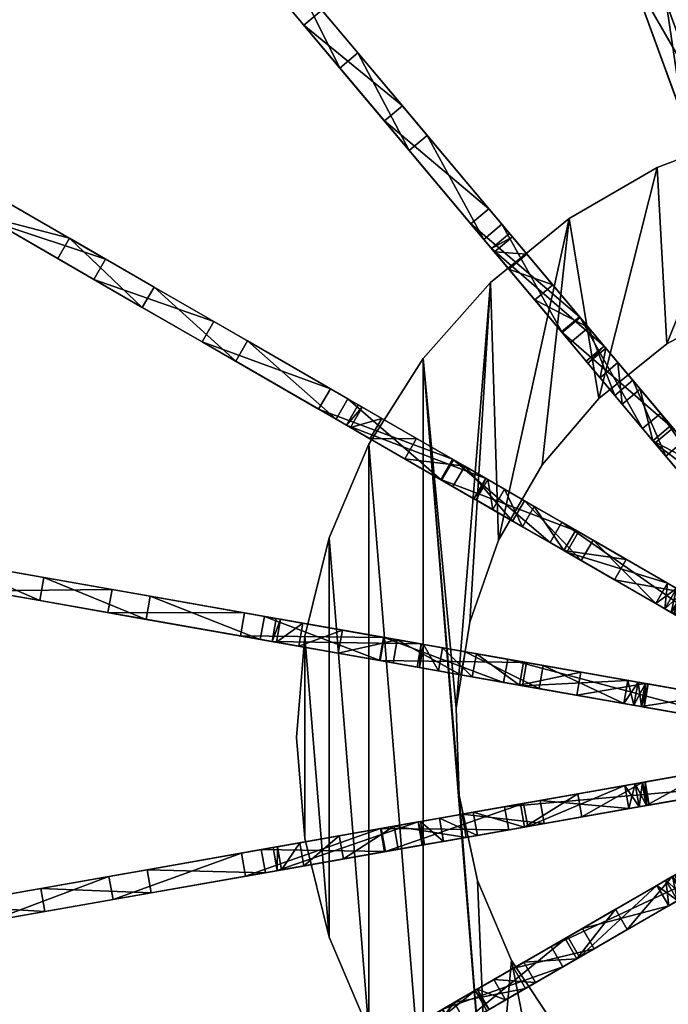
# Model space of a CAD drawing. Header units: millimetres. Extents: x 0 to 474, y 0 to 475.
# Tile 8 of 27: x 82 to 192, y 193 to 361. Entities that reach past the tile are written whole.
import ezdxf

# ---------------------------------------------------------------- set-up
doc = ezdxf.new("R2010")
doc.units = ezdxf.units.MM
doc.header["$LTSCALE"] = 25.4
doc.layers.get('0').update_dxf_attribs({"true_color": 0xff5454})

# ---------------------------------------------------------------- blocks, each defined once
blk = doc.blocks.new('Grupuj#24')
at = {"color": 45, "true_color": 0xa78166}
mesh = blk.add_polyface(dxfattribs=at)
corners = [(0, 211.79, 252.01), (4, 211.79, 197.96), (0, 211.79, 197.96), (4, 211.79, 252.01)]
mesh.append_faces([[corners[k] for k in face] for face in [(0, 1, 2), (1, 0, 3)]], dxfattribs={"vtx0": -1, "color": 45})
mesh = blk.add_polyface(dxfattribs=at)
corners = [(4, 211.79, 197.96), (0, 165.7, 194.97), (0, 211.79, 197.96), (4, 165.7, 194.97)]
mesh.append_faces([[corners[k] for k in face] for face in [(0, 1, 2), (1, 0, 3)]], dxfattribs={"vtx0": -1, "color": 45})
mesh = blk.add_polyface(dxfattribs=at)
corners = [(4, 201.21, 252.01), (0, 211.79, 252.01), (0, 201.21, 252.01), (4, 211.79, 252.01)]
mesh.append_faces([[corners[k] for k in face] for face in [(0, 1, 2), (1, 0, 3)]], dxfattribs={"vtx0": -1, "color": 45})
at = {"color": 33, "true_color": 0xbba381}
mesh = blk.add_polyface(dxfattribs=at)
corners = [(0, 150.72, 309.64), (0, 125.66, 304.57), (0, 125.66, 309.64), (0, 126.41, 289.34), (0, 130.27, 274.59), (0, 137.1, 260.96), (0, 146.59, 249.02), (0, 150.72, 304.57), (0, 151.16, 292.83), (0, 158.33, 239.3), (0, 154.41, 281.55), (0, 160.28, 271.37), (0, 171.83, 232.21), (0, 168.42, 262.9), (0, 178.35, 256.63), (0, 186.5, 228.05), (0, 189.49, 252.93), (0, 188.25, 227.58), (0, 189.53, 226.3), (0, 201.21, 252.01), (0, 190, 224.56), (0, 14.19, 109.84), (0, 21.23, 58.47), (0, 20.11, 36.95), (0, 25.47, 132.13), (0, 25.31, 79.61), (0, 32.28, 100), (0, 39.71, 152.65), (0, 41.99, 119.23), (0, 56.65, 171.01), (0, 54.26, 136.93), (0, 68.85, 152.77), (0, 75.96, 186.86), (0, 85.49, 166.45), (0, 97.26, 199.9), (0, 103.86, 177.69), (0, 120.17, 209.87), (0, 123.61, 186.3), (0, 144.22, 216.59), (0, 144.36, 192.1), (0, 168.98, 219.92), (0, 165.7, 194.97), (0, 211.79, 197.96), (0, 186.5, 221.06), (0, 188.25, 221.53), (0, 189.53, 222.81), (0, 211.79, 252.01), (0, 1.33, 61.69), (0, 0), (0, 0, 36.75), (0, 20.11), (0, 6.09, 86.21)]
mesh.append_faces([[corners[k] for k in face] for face in [(0, 1, 2), (42, 19, 46), (47, 48, 49)]], dxfattribs={"vtx0": -1, "color": 33})
mesh.append_faces([[corners[k] for k in face] for face in [(1, 0, 3), (3, 0, 4), (4, 0, 5), (5, 0, 6), (6, 8, 9), (9, 11, 12), (12, 14, 15), (15, 16, 17), (17, 16, 18), (18, 19, 20), (22, 24, 25), (25, 24, 26), (26, 27, 28), (28, 29, 30), (30, 29, 31), (31, 32, 33), (33, 34, 35), (35, 36, 37), (37, 38, 39), (39, 40, 41), (41, 40, 42), (48, 47, 50), (50, 21, 23)]], dxfattribs={"vtx0": -1, "vtx1": -1, "color": 33})
mesh.append_faces([[corners[k] for k in face] for face in [(42, 20, 19)]], dxfattribs={"vtx0": -1, "vtx1": -1, "vtx2": -1, "color": 33})
mesh.append_faces([[corners[k] for k in face] for face in [(6, 0, 7), (6, 7, 8), (9, 8, 10), (9, 10, 11), (12, 11, 13), (12, 13, 14), (15, 14, 16), (18, 16, 19), (21, 22, 23), (22, 21, 24), (26, 24, 27), (28, 27, 29), (31, 29, 32), (33, 32, 34), (35, 34, 36), (37, 36, 38), (39, 38, 40), (42, 40, 43), (42, 43, 44), (42, 44, 45), (42, 45, 20), (50, 47, 51), (50, 51, 21)]], dxfattribs={"vtx0": -1, "vtx2": -1, "color": 33})
mesh = blk.add_polyface(dxfattribs=at)
corners = [(4, 20.11), (4, 0, 36.75), (4, 0), (4, 1.33, 61.69), (4, 6.09, 86.21), (4, 14.19, 109.84), (4, 20.11, 36.95), (4, 21.23, 58.47), (4, 25.47, 132.13), (4, 25.31, 79.61), (4, 32.28, 100), (4, 39.71, 152.65), (4, 41.99, 119.23), (4, 56.65, 171.01), (4, 54.26, 136.93), (4, 68.85, 152.77), (4, 75.96, 186.86), (4, 85.49, 166.45), (4, 97.26, 199.9), (4, 103.86, 177.69), (4, 120.17, 209.87), (4, 123.61, 186.3), (4, 144.22, 216.59), (4, 144.36, 192.1), (4, 168.98, 219.92), (4, 165.7, 194.97), (4, 211.79, 197.96), (4, 186.5, 221.06), (4, 188.25, 221.53), (4, 189.53, 222.81), (4, 190, 224.56), (4, 201.21, 252.01), (4, 211.79, 252.01), (4, 146.59, 249.02), (4, 151.16, 292.83), (4, 150.72, 304.57), (4, 158.33, 239.3), (4, 154.41, 281.55), (4, 160.28, 271.37), (4, 171.83, 232.21), (4, 168.42, 262.9), (4, 178.35, 256.63), (4, 186.5, 228.05), (4, 189.49, 252.93), (4, 188.25, 227.58), (4, 189.53, 226.3), (4, 126.41, 289.34), (4, 125.66, 309.64), (4, 125.66, 304.57), (4, 150.72, 309.64), (4, 130.27, 274.59), (4, 137.1, 260.96)]
mesh.append_faces([[corners[k] for k in face] for face in [(0, 1, 2), (31, 26, 32), (46, 47, 48)]], dxfattribs={"vtx0": -1, "color": 33})
mesh.append_faces([[corners[k] for k in face] for face in [(1, 0, 3), (3, 0, 4), (4, 0, 5), (5, 7, 8), (8, 10, 11), (11, 12, 13), (13, 15, 16), (16, 17, 18), (18, 19, 20), (20, 21, 22), (22, 23, 24), (24, 26, 27), (27, 26, 28), (28, 26, 29), (29, 26, 30), (34, 36, 37), (37, 36, 38), (38, 39, 40), (40, 39, 41), (41, 42, 43), (43, 45, 31), (47, 46, 49), (49, 33, 35)]], dxfattribs={"vtx0": -1, "vtx1": -1, "color": 33})
mesh.append_faces([[corners[k] for k in face] for face in [(30, 26, 31)]], dxfattribs={"vtx0": -1, "vtx1": -1, "vtx2": -1, "color": 33})
mesh.append_faces([[corners[k] for k in face] for face in [(5, 0, 6), (5, 6, 7), (8, 7, 9), (8, 9, 10), (11, 10, 12), (13, 12, 14), (13, 14, 15), (16, 15, 17), (18, 17, 19), (20, 19, 21), (22, 21, 23), (24, 23, 25), (24, 25, 26), (33, 34, 35), (34, 33, 36), (38, 36, 39), (41, 39, 42), (43, 42, 44), (43, 44, 45), (31, 45, 30), (49, 46, 50), (49, 50, 51), (49, 51, 33)]], dxfattribs={"vtx0": -1, "vtx2": -1, "color": 33})
at = {"color": 45, "true_color": 0xa78166}
mesh = blk.add_polyface(dxfattribs=at)
corners = [(4, 189.49, 252.93), (0, 201.21, 252.01), (0, 189.49, 252.93), (4, 201.21, 252.01)]
mesh.append_faces([[corners[k] for k in face] for face in [(0, 1, 2), (1, 0, 3)]], dxfattribs={"vtx0": -1, "color": 45})
mesh = blk.add_polyface(dxfattribs=at)
corners = [(4, 190, 224.56), (0, 189.53, 222.81), (4, 189.53, 222.81), (0, 190, 224.56)]
mesh.append_faces([[corners[k] for k in face] for face in [(0, 1, 2), (1, 0, 3)]], dxfattribs={"vtx0": -1, "color": 45})
mesh = blk.add_polyface(dxfattribs=at)
corners = [(4, 189.53, 226.3), (0, 190, 224.56), (4, 190, 224.56), (0, 189.53, 226.3)]
mesh.append_faces([[corners[k] for k in face] for face in [(0, 1, 2), (1, 0, 3)]], dxfattribs={"vtx0": -1, "color": 45})
mesh = blk.add_polyface(dxfattribs=at)
corners = [(4, 189.53, 222.81), (0, 188.25, 221.53), (4, 188.25, 221.53), (0, 189.53, 222.81)]
mesh.append_faces([[corners[k] for k in face] for face in [(0, 1, 2), (1, 0, 3)]], dxfattribs={"vtx0": -1, "color": 45})
mesh = blk.add_polyface(dxfattribs=at)
corners = [(4, 188.25, 227.58), (0, 189.53, 226.3), (4, 189.53, 226.3), (0, 188.25, 227.58)]
mesh.append_faces([[corners[k] for k in face] for face in [(0, 1, 2), (1, 0, 3)]], dxfattribs={"vtx0": -1, "color": 45})
mesh = blk.add_polyface(dxfattribs=at)
corners = [(4, 178.35, 256.63), (0, 189.49, 252.93), (0, 178.35, 256.63), (4, 189.49, 252.93)]
mesh.append_faces([[corners[k] for k in face] for face in [(0, 1, 2), (1, 0, 3)]], dxfattribs={"vtx0": -1, "color": 45})
mesh = blk.add_polyface(dxfattribs=at)
corners = [(4, 188.25, 227.58), (0, 186.5, 228.05), (0, 188.25, 227.58), (4, 186.5, 228.05)]
mesh.append_faces([[corners[k] for k in face] for face in [(0, 1, 2), (1, 0, 3)]], dxfattribs={"vtx0": -1, "color": 45})
mesh = blk.add_polyface(dxfattribs=at)
corners = [(4, 186.5, 221.06), (0, 188.25, 221.53), (0, 186.5, 221.06), (4, 188.25, 221.53)]
mesh.append_faces([[corners[k] for k in face] for face in [(0, 1, 2), (1, 0, 3)]], dxfattribs={"vtx0": -1, "color": 45})
mesh = blk.add_polyface(dxfattribs=at)
corners = [(4, 186.5, 228.05), (0, 171.83, 232.21), (0, 186.5, 228.05), (4, 171.83, 232.21)]
mesh.append_faces([[corners[k] for k in face] for face in [(0, 1, 2), (1, 0, 3)]], dxfattribs={"vtx0": -1, "color": 45})
mesh = blk.add_polyface(dxfattribs=at)
corners = [(4, 168.98, 219.92), (0, 186.5, 221.06), (0, 168.98, 219.92), (4, 186.5, 221.06)]
mesh.append_faces([[corners[k] for k in face] for face in [(0, 1, 2), (1, 0, 3)]], dxfattribs={"vtx0": -1, "color": 45})
mesh = blk.add_polyface(dxfattribs=at)
corners = [(4, 168.42, 262.9), (0, 178.35, 256.63), (0, 168.42, 262.9), (4, 178.35, 256.63)]
mesh.append_faces([[corners[k] for k in face] for face in [(0, 1, 2), (1, 0, 3)]], dxfattribs={"vtx0": -1, "color": 45})
mesh = blk.add_polyface(dxfattribs=at)
corners = [(4, 171.83, 232.21), (0, 158.33, 239.3), (0, 171.83, 232.21), (4, 158.33, 239.3)]
mesh.append_faces([[corners[k] for k in face] for face in [(0, 1, 2), (1, 0, 3)]], dxfattribs={"vtx0": -1, "color": 45})
mesh = blk.add_polyface(dxfattribs=at)
corners = [(4, 144.22, 216.59), (0, 168.98, 219.92), (0, 144.22, 216.59), (4, 168.98, 219.92)]
mesh.append_faces([[corners[k] for k in face] for face in [(0, 1, 2), (1, 0, 3)]], dxfattribs={"vtx0": -1, "color": 45})
mesh = blk.add_polyface(dxfattribs=at)
corners = [(0, 160.28, 271.37), (4, 168.42, 262.9), (0, 168.42, 262.9), (4, 160.28, 271.37)]
mesh.append_faces([[corners[k] for k in face] for face in [(0, 1, 2), (1, 0, 3)]], dxfattribs={"vtx0": -1, "color": 45})
mesh = blk.add_polyface(dxfattribs=at)
corners = [(4, 165.7, 194.97), (0, 144.36, 192.1), (0, 165.7, 194.97), (4, 144.36, 192.1)]
mesh.append_faces([[corners[k] for k in face] for face in [(0, 1, 2), (1, 0, 3)]], dxfattribs={"vtx0": -1, "color": 45})
mesh = blk.add_polyface(dxfattribs=at)
corners = [(0, 154.41, 281.55), (4, 160.28, 271.37), (0, 160.28, 271.37), (4, 154.41, 281.55)]
mesh.append_faces([[corners[k] for k in face] for face in [(0, 1, 2), (1, 0, 3)]], dxfattribs={"vtx0": -1, "color": 45})
mesh = blk.add_polyface(dxfattribs=at)
corners = [(4, 158.33, 239.3), (0, 146.59, 249.02), (0, 158.33, 239.3), (4, 146.59, 249.02)]
mesh.append_faces([[corners[k] for k in face] for face in [(0, 1, 2), (1, 0, 3)]], dxfattribs={"vtx0": -1, "color": 45})
mesh = blk.add_polyface(dxfattribs=at)
corners = [(0, 151.16, 292.83), (4, 154.41, 281.55), (0, 154.41, 281.55), (4, 151.16, 292.83)]
mesh.append_faces([[corners[k] for k in face] for face in [(0, 1, 2), (1, 0, 3)]], dxfattribs={"vtx0": -1, "color": 45})
mesh = blk.add_polyface(dxfattribs=at)
corners = [(0, 150.72, 304.57), (4, 151.16, 292.83), (0, 151.16, 292.83), (4, 150.72, 304.57)]
mesh.append_faces([[corners[k] for k in face] for face in [(0, 1, 2), (1, 0, 3)]], dxfattribs={"vtx0": -1, "color": 45})
mesh = blk.add_polyface(dxfattribs=at)
corners = [(0, 150.72, 309.64), (4, 150.72, 304.57), (0, 150.72, 304.57), (4, 150.72, 309.64)]
mesh.append_faces([[corners[k] for k in face] for face in [(0, 1, 2), (1, 0, 3)]], dxfattribs={"vtx0": -1, "color": 45})
mesh = blk.add_polyface(dxfattribs=at)
corners = [(4, 125.66, 309.64), (0, 150.72, 309.64), (0, 125.66, 309.64), (4, 150.72, 309.64)]
mesh.append_faces([[corners[k] for k in face] for face in [(0, 1, 2), (1, 0, 3)]], dxfattribs={"vtx0": -1, "color": 45})
mesh = blk.add_polyface(dxfattribs=at)
corners = [(4, 137.1, 260.96), (0, 146.59, 249.02), (4, 146.59, 249.02), (0, 137.1, 260.96)]
mesh.append_faces([[corners[k] for k in face] for face in [(0, 1, 2), (1, 0, 3)]], dxfattribs={"vtx0": -1, "color": 45})
mesh = blk.add_polyface(dxfattribs=at)
corners = [(4, 144.36, 192.1), (0, 123.61, 186.3), (0, 144.36, 192.1), (4, 123.61, 186.3)]
mesh.append_faces([[corners[k] for k in face] for face in [(0, 1, 2), (1, 0, 3)]], dxfattribs={"vtx0": -1, "color": 45})
mesh = blk.add_polyface(dxfattribs=at)
corners = [(4, 120.17, 209.87), (0, 144.22, 216.59), (0, 120.17, 209.87), (4, 144.22, 216.59)]
mesh.append_faces([[corners[k] for k in face] for face in [(0, 1, 2), (1, 0, 3)]], dxfattribs={"vtx0": -1, "color": 45})
mesh = blk.add_polyface(dxfattribs=at)
corners = [(4, 130.27, 274.59), (0, 137.1, 260.96), (4, 137.1, 260.96), (0, 130.27, 274.59)]
mesh.append_faces([[corners[k] for k in face] for face in [(0, 1, 2), (1, 0, 3)]], dxfattribs={"vtx0": -1, "color": 45})
mesh = blk.add_polyface(dxfattribs=at)
corners = [(4, 126.41, 289.34), (0, 130.27, 274.59), (4, 130.27, 274.59), (0, 126.41, 289.34)]
mesh.append_faces([[corners[k] for k in face] for face in [(0, 1, 2), (1, 0, 3)]], dxfattribs={"vtx0": -1, "color": 45})
mesh = blk.add_polyface(dxfattribs=at)
corners = [(4, 125.66, 304.57), (0, 126.41, 289.34), (4, 126.41, 289.34), (0, 125.66, 304.57)]
mesh.append_faces([[corners[k] for k in face] for face in [(0, 1, 2), (1, 0, 3)]], dxfattribs={"vtx0": -1, "color": 45})
mesh = blk.add_polyface(dxfattribs=at)
corners = [(4, 125.66, 309.64), (0, 125.66, 304.57), (4, 125.66, 304.57), (0, 125.66, 309.64)]
mesh.append_faces([[corners[k] for k in face] for face in [(0, 1, 2), (1, 0, 3)]], dxfattribs={"vtx0": -1, "color": 45})
mesh = blk.add_polyface(dxfattribs=at)
corners = [(4, 123.61, 186.3), (0, 103.86, 177.69), (0, 123.61, 186.3), (4, 103.86, 177.69)]
mesh.append_faces([[corners[k] for k in face] for face in [(0, 1, 2), (1, 0, 3)]], dxfattribs={"vtx0": -1, "color": 45})
mesh = blk.add_polyface(dxfattribs=at)
corners = [(4, 97.26, 199.9), (0, 120.17, 209.87), (0, 97.26, 199.9), (4, 120.17, 209.87)]
mesh.append_faces([[corners[k] for k in face] for face in [(0, 1, 2), (1, 0, 3)]], dxfattribs={"vtx0": -1, "color": 45})
mesh = blk.add_polyface(dxfattribs=at)
corners = [(4, 103.86, 177.69), (0, 85.49, 166.45), (0, 103.86, 177.69), (4, 85.49, 166.45)]
mesh.append_faces([[corners[k] for k in face] for face in [(0, 1, 2), (1, 0, 3)]], dxfattribs={"vtx0": -1, "color": 45})
mesh = blk.add_polyface(dxfattribs=at)
corners = [(4, 75.96, 186.86), (0, 97.26, 199.9), (0, 75.96, 186.86), (4, 97.26, 199.9)]
mesh.append_faces([[corners[k] for k in face] for face in [(0, 1, 2), (1, 0, 3)]], dxfattribs={"vtx0": -1, "color": 45})
mesh = blk.add_polyface(dxfattribs=at)
corners = [(4, 85.49, 166.45), (0, 68.85, 152.77), (0, 85.49, 166.45), (4, 68.85, 152.77)]
mesh.append_faces([[corners[k] for k in face] for face in [(0, 1, 2), (1, 0, 3)]], dxfattribs={"vtx0": -1, "color": 45})
mesh = blk.add_polyface(dxfattribs=at)
corners = [(4, 56.65, 171.01), (0, 75.96, 186.86), (0, 56.65, 171.01), (4, 75.96, 186.86)]
mesh.append_faces([[corners[k] for k in face] for face in [(0, 1, 2), (1, 0, 3)]], dxfattribs={"vtx0": -1, "color": 45})
mesh = blk.add_polyface(dxfattribs=at)
corners = [(0, 68.85, 152.77), (4, 54.26, 136.93), (0, 54.26, 136.93), (4, 68.85, 152.77)]
mesh.append_faces([[corners[k] for k in face] for face in [(0, 1, 2), (1, 0, 3)]], dxfattribs={"vtx0": -1, "color": 45})
mesh = blk.add_polyface(dxfattribs=at)
corners = [(4, 56.65, 171.01), (0, 39.71, 152.65), (4, 39.71, 152.65), (0, 56.65, 171.01)]
mesh.append_faces([[corners[k] for k in face] for face in [(0, 1, 2), (1, 0, 3)]], dxfattribs={"vtx0": -1, "color": 45})
mesh = blk.add_polyface(dxfattribs=at)
corners = [(0, 54.26, 136.93), (4, 41.99, 119.23), (0, 41.99, 119.23), (4, 54.26, 136.93)]
mesh.append_faces([[corners[k] for k in face] for face in [(0, 1, 2), (1, 0, 3)]], dxfattribs={"vtx0": -1, "color": 45})
mesh = blk.add_polyface(dxfattribs=at)
corners = [(0, 41.99, 119.23), (4, 32.28, 100), (0, 32.28, 100), (4, 41.99, 119.23)]
mesh.append_faces([[corners[k] for k in face] for face in [(0, 1, 2), (1, 0, 3)]], dxfattribs={"vtx0": -1, "color": 45})
mesh = blk.add_polyface(dxfattribs=at)
corners = [(4, 39.71, 152.65), (0, 25.47, 132.13), (4, 25.47, 132.13), (0, 39.71, 152.65)]
mesh.append_faces([[corners[k] for k in face] for face in [(0, 1, 2), (1, 0, 3)]], dxfattribs={"vtx0": -1, "color": 45})
mesh = blk.add_polyface(dxfattribs=at)
corners = [(0, 32.28, 100), (4, 25.31, 79.61), (0, 25.31, 79.61), (4, 32.28, 100)]
mesh.append_faces([[corners[k] for k in face] for face in [(0, 1, 2), (1, 0, 3)]], dxfattribs={"vtx0": -1, "color": 45})
mesh = blk.add_polyface(dxfattribs=at)
corners = [(4, 25.47, 132.13), (0, 14.19, 109.84), (4, 14.19, 109.84), (0, 25.47, 132.13)]
mesh.append_faces([[corners[k] for k in face] for face in [(0, 1, 2), (1, 0, 3)]], dxfattribs={"vtx0": -1, "color": 45})
mesh = blk.add_polyface(dxfattribs=at)
corners = [(0, 25.31, 79.61), (4, 21.23, 58.47), (0, 21.23, 58.47), (4, 25.31, 79.61)]
mesh.append_faces([[corners[k] for k in face] for face in [(0, 1, 2), (1, 0, 3)]], dxfattribs={"vtx0": -1, "color": 45})
mesh = blk.add_polyface(dxfattribs=at)
corners = [(0, 21.23, 58.47), (4, 20.11, 36.95), (0, 20.11, 36.95), (4, 21.23, 58.47)]
mesh.append_faces([[corners[k] for k in face] for face in [(0, 1, 2), (1, 0, 3)]], dxfattribs={"vtx0": -1, "color": 45})
mesh = blk.add_polyface(dxfattribs=at)
corners = [(0, 20.11, 36.95), (4, 20.11), (0, 20.11), (4, 20.11, 36.95)]
mesh.append_faces([[corners[k] for k in face] for face in [(0, 1, 2), (1, 0, 3)]], dxfattribs={"vtx0": -1, "color": 45})
mesh = blk.add_polyface(dxfattribs=at)
corners = [(4, 20.11), (0, 0), (0, 20.11), (4, 0)]
mesh.append_faces([[corners[k] for k in face] for face in [(0, 1, 2), (1, 0, 3)]], dxfattribs={"vtx0": -1, "color": 45})
mesh = blk.add_polyface(dxfattribs=at)
corners = [(4, 14.19, 109.84), (0, 6.09, 86.21), (4, 6.09, 86.21), (0, 14.19, 109.84)]
mesh.append_faces([[corners[k] for k in face] for face in [(0, 1, 2), (1, 0, 3)]], dxfattribs={"vtx0": -1, "color": 45})
mesh = blk.add_polyface(dxfattribs=at)
corners = [(4, 6.09, 86.21), (0, 1.33, 61.69), (4, 1.33, 61.69), (0, 6.09, 86.21)]
mesh.append_faces([[corners[k] for k in face] for face in [(0, 1, 2), (1, 0, 3)]], dxfattribs={"vtx0": -1, "color": 45})
mesh = blk.add_polyface(dxfattribs=at)
corners = [(4, 1.33, 61.69), (0, 0, 36.75), (4, 0, 36.75), (0, 1.33, 61.69)]
mesh.append_faces([[corners[k] for k in face] for face in [(0, 1, 2), (1, 0, 3)]], dxfattribs={"vtx0": -1, "color": 45})
mesh = blk.add_polyface(dxfattribs=at)
corners = [(4, 0, 36.75), (0, 0), (4, 0), (0, 0, 36.75)]
mesh.append_faces([[corners[k] for k in face] for face in [(0, 1, 2), (1, 0, 3)]], dxfattribs={"vtx0": -1, "color": 45})
blk = doc.blocks.new('KYMI-C-10575-10572.STL')
at = {"color": 0}
for p, rotation in [((-78.06, 222.89, 14.43), 200), ((-149.97, 182.16, 14.43), 220), ((-203.78, 119.51, 14.43), 240), ((-232.69, 42.09, 14.43), 260), ((-233.21, -40.6, 14.43), 280), ((-205.59, -118.49, 14.43), 300.0000000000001), ((-152.55, -181.08, 14.43), 320), ((-81.32, -222.99, 14.43), 340)]:
    blk.add_blockref('Grupuj#24', p, dxfattribs=dict(at, rotation=rotation))
at = {"color": 33, "true_color": 0xbba381}
mesh = blk.add_polyface(dxfattribs=at)
corners = [(-233.59, 25.41, 20.36), (-229.51, -50.52, 20.36), (-234.62, -12.72, 20.36), (-226.47, 62.88, 20.36), (-218.41, -87.01, 20.36), (-213.42, 98.72, 20.36), (-201.6, -121.24, 20.36), (-199.96, 0, 20.36), (-194.8, 132, 20.36), (-196.89, 35.08, 20.36), (-187.78, 69.09, 20.36), (-171.07, 161.87, 20.36), (-172.9, 101, 20.36), (-152.7, 129.84, 20.36), (-142.86, 187.54, 20.36), (-127.8, 154.74, 20.36), (-110.9, 208.36, 20.36), (-98.96, 174.94, 20.36), (-76.02, 223.78, 20.36), (-67.05, 189.82, 20.36), (-39.11, 233.4, 20.36), (-33.03, 198.93, 20.36), (-1.14, 236.98, 20.36), (2.04, 202, 20.36), (36.92, 234.42, 20.36), (37.12, 198.93, 20.36), (74.07, 225.79, 20.36), (71.13, 189.82, 20.36), (103.04, 174.94, 20.36), (109.35, 211.31, 20.36), (131.89, 154.74, 20.36), (141.86, 191.36, 20.36), (156.78, 129.84, 20.36), (170.75, 166.46, 20.36), (176.98, 101, 20.36), (195.26, 137.24, 20.36), (191.86, 69.09, 20.36), (200.97, 35.08, 20.36), (214.78, 104.47, 20.36), (204.04, 0, 20.36), (208.86, -115.73, 20.36), (224.75, -81.06, 20.36), (228.78, 68.99, 20.36), (234.87, -44.28, 20.36), (236.91, 31.72, 20.36), (238.96, -6.36, 20.36), (-196.89, -35.08, 20.36), (-179.51, -152.34, 20.36), (-187.78, -69.09, 20.36), (-172.9, -101, 20.36), (-152.72, -179.49, 20.36), (-152.7, -129.84, 20.36), (-121.93, -201.99, 20.36), (-127.8, -154.74, 20.36), (-98.96, -174.94, 20.36), (-87.92, -219.26, 20.36), (-67.05, -189.82, 20.36), (-51.58, -230.85, 20.36), (-33.03, -198.93, 20.36), (-13.86, -236.47, 20.36), (2.04, -202, 20.36), (24.28, -235.95, 20.36), (37.12, -198.93, 20.36), (43.2, -233.4, 20.36), (71.13, -189.82, 20.36), (61.84, -229.33, 20.36), (97.86, -216.77, 20.36), (103.04, -174.94, 20.36), (131.39, -198.59, 20.36), (131.89, -154.74, 20.36), (161.57, -175.27, 20.36), (156.78, -129.84, 20.36), (176.98, -101, 20.36), (187.62, -147.41, 20.36), (191.86, -69.09, 20.36), (200.97, -35.08, 20.36)]
mesh.append_faces([[corners[k] for k in face] for face in [(0, 1, 2), (43, 44, 45)]], dxfattribs={"vtx0": -1, "color": 33})
mesh.append_faces([[corners[k] for k in face] for face in [(1, 3, 4), (4, 5, 6), (7, 8, 9), (9, 8, 10), (10, 11, 12), (12, 11, 13), (13, 14, 15), (15, 16, 17), (17, 18, 19), (19, 20, 21), (21, 22, 23), (23, 24, 25), (25, 26, 27), (27, 26, 28), (28, 29, 30), (30, 31, 32), (32, 33, 34), (34, 35, 36), (36, 35, 37), (37, 38, 39), (40, 38, 41), (41, 42, 43), (6, 46, 47), (46, 6, 7), (47, 49, 50), (50, 51, 52), (52, 54, 55), (55, 56, 57), (57, 58, 59), (59, 60, 61), (61, 62, 63), (63, 64, 65), (65, 64, 66), (66, 67, 68), (68, 69, 70), (70, 72, 73), (73, 74, 40)]], dxfattribs={"vtx0": -1, "vtx1": -1, "color": 33})
mesh.append_faces([[corners[k] for k in face] for face in [(6, 5, 7), (39, 38, 40)]], dxfattribs={"vtx0": -1, "vtx1": -1, "vtx2": -1, "color": 33})
mesh.append_faces([[corners[k] for k in face] for face in [(1, 0, 3), (4, 3, 5), (7, 5, 8), (10, 8, 11), (13, 11, 14), (15, 14, 16), (17, 16, 18), (19, 18, 20), (21, 20, 22), (23, 22, 24), (25, 24, 26), (28, 26, 29), (30, 29, 31), (32, 31, 33), (34, 33, 35), (37, 35, 38), (41, 38, 42), (43, 42, 44), (47, 46, 48), (47, 48, 49), (50, 49, 51), (52, 51, 53), (52, 53, 54), (55, 54, 56), (57, 56, 58), (59, 58, 60), (61, 60, 62), (63, 62, 64), (66, 64, 67), (68, 67, 69), (70, 69, 71), (70, 71, 72), (73, 72, 74), (40, 74, 75), (40, 75, 39)]], dxfattribs={"vtx0": -1, "vtx2": -1, "color": 33})
mesh = blk.add_polyface(dxfattribs=at)
corners = [(-201.6, -121.24, 24.36), (-196.89, -35.08, 24.36), (-199.96, 0, 24.36), (-179.51, -152.34, 24.36), (-187.78, -69.09, 24.36), (-172.9, -101, 24.36), (-152.72, -179.49, 24.36), (-152.7, -129.84, 24.36), (-121.93, -201.99, 24.36), (-127.8, -154.74, 24.36), (-98.96, -174.94, 24.36), (-87.92, -219.26, 24.36), (-67.05, -189.82, 24.36), (-51.58, -230.85, 24.36), (-33.03, -198.93, 24.36), (-13.86, -236.47, 24.36), (2.04, -202, 24.36), (24.28, -235.95, 24.36), (37.12, -198.93, 24.36), (43.2, -233.4, 24.36), (71.13, -189.82, 24.36), (61.84, -229.33, 24.36), (97.86, -216.77, 24.36), (103.04, -174.94, 24.36), (131.39, -198.59, 24.36), (131.89, -154.74, 24.36), (161.57, -175.27, 24.36), (156.78, -129.84, 24.36), (176.98, -101, 24.36), (187.62, -147.41, 24.36), (191.86, -69.09, 24.36), (208.86, -115.73, 24.36), (200.97, -35.08, 24.36), (204.04, 0, 24.36), (-229.51, -50.52, 24.36), (-233.59, 25.41, 24.36), (-234.62, -12.72, 24.36), (-226.47, 62.88, 24.36), (-218.41, -87.01, 24.36), (-213.42, 98.72, 24.36), (-194.8, 132, 24.36), (-196.89, 35.08, 24.36), (-187.78, 69.09, 24.36), (-171.07, 161.87, 24.36), (-172.9, 101, 24.36), (-152.7, 129.84, 24.36), (-142.86, 187.54, 24.36), (-127.8, 154.74, 24.36), (-110.9, 208.36, 24.36), (-98.96, 174.94, 24.36), (-76.02, 223.78, 24.36), (-67.05, 189.82, 24.36), (-39.11, 233.4, 24.36), (-33.03, 198.93, 24.36), (-1.14, 236.98, 24.36), (2.04, 202, 24.36), (36.92, 234.42, 24.36), (37.12, 198.93, 24.36), (74.07, 225.79, 24.36), (71.13, 189.82, 24.36), (103.04, 174.94, 24.36), (109.35, 211.31, 24.36), (131.89, 154.74, 24.36), (141.86, 191.36, 24.36), (156.78, 129.84, 24.36), (170.75, 166.46, 24.36), (176.98, 101, 24.36), (195.26, 137.24, 24.36), (191.86, 69.09, 24.36), (200.97, 35.08, 24.36), (214.78, 104.47, 24.36), (224.75, -81.06, 24.36), (228.78, 68.99, 24.36), (234.87, -44.28, 24.36), (236.91, 31.72, 24.36), (238.96, -6.36, 24.36)]
mesh.append_faces([[corners[k] for k in face] for face in [(34, 35, 36), (74, 73, 75)]], dxfattribs={"vtx0": -1, "color": 33})
mesh.append_faces([[corners[k] for k in face] for face in [(1, 3, 4), (4, 3, 5), (5, 6, 7), (7, 8, 9), (9, 8, 10), (10, 11, 12), (12, 13, 14), (14, 15, 16), (16, 17, 18), (18, 19, 20), (20, 22, 23), (23, 24, 25), (25, 26, 27), (27, 26, 28), (28, 29, 30), (30, 31, 32), (32, 31, 33), (35, 34, 37), (37, 38, 39), (39, 2, 40), (40, 42, 43), (43, 45, 46), (46, 47, 48), (48, 49, 50), (50, 51, 52), (52, 53, 54), (54, 55, 56), (56, 57, 58), (58, 60, 61), (61, 62, 63), (63, 64, 65), (65, 66, 67), (67, 69, 70), (70, 71, 72), (72, 73, 74)]], dxfattribs={"vtx0": -1, "vtx1": -1, "color": 33})
mesh.append_faces([[corners[k] for k in face] for face in [(39, 0, 2), (70, 33, 31)]], dxfattribs={"vtx0": -1, "vtx1": -1, "vtx2": -1, "color": 33})
mesh.append_faces([[corners[k] for k in face] for face in [(0, 1, 2), (1, 0, 3), (5, 3, 6), (7, 6, 8), (10, 8, 11), (12, 11, 13), (14, 13, 15), (16, 15, 17), (18, 17, 19), (20, 19, 21), (20, 21, 22), (23, 22, 24), (25, 24, 26), (28, 26, 29), (30, 29, 31), (37, 34, 38), (39, 38, 0), (40, 2, 41), (40, 41, 42), (43, 42, 44), (43, 44, 45), (46, 45, 47), (48, 47, 49), (50, 49, 51), (52, 51, 53), (54, 53, 55), (56, 55, 57), (58, 57, 59), (58, 59, 60), (61, 60, 62), (63, 62, 64), (65, 64, 66), (67, 66, 68), (67, 68, 69), (70, 69, 33), (70, 31, 71), (72, 71, 73)]], dxfattribs={"vtx0": -1, "vtx2": -1, "color": 33})
mesh = blk.add_polyface(dxfattribs=at)
corners = [(-104.07, -17.24, 319.36), (-104.07, 17.24, 319.36), (-105.46, 0, 319.36), (-99.93, -34.04, 319.36), (-99.93, 34.04, 319.36), (-93.14, -49.96, 319.36), (-93.14, 49.96, 319.36), (-83.9, -64.58, 319.36), (-83.9, 64.58, 319.36), (-72.43, -77.53, 319.36), (-77.8, -9.89, 319.36), (-78.26, 4.95, 319.36), (-74.63, -24.39, 319.36), (-68.84, -38.06, 319.36), (-59.03, -88.47, 319.36), (-60.64, -50.44, 319.36), (-50.3, -61.1, 319.36), (-51.71, -93.1, 319.36), (-44.04, -97.12, 319.36), (-38.18, -69.67, 319.36), (-27.87, -103.26, 319.36), (-24.7, -75.88, 319.36), (-10.92, -106.72, 319.36), (-10.3, -79.5, 319.36), (6.37, -107.41, 319.36), (4.52, -80.42, 319.36), (19.25, -78.59, 319.36), (23.54, -105.33, 319.36), (33.4, -74.09, 319.36), (40.16, -100.51, 319.36), (46.48, -67.07, 319.36), (55.79, -93.1, 319.36), (58.05, -57.76, 319.36), (70.03, -83.27, 319.36), (67.71, -46.48, 319.36), (75.13, -33.63, 319.36), (82.51, -71.29, 319.36), (80.07, -19.62, 319.36), (82.34, -4.95, 319.36), (82.51, 71.29, 319.36), (92.9, 57.46, 319.36), (92.9, -57.46, 319.36), (100.94, 42.14, 319.36), (100.94, -42.14, 319.36), (106.42, -25.73, 319.36), (106.42, 25.73, 319.36), (109.19, 8.65, 319.36), (109.19, -8.65, 319.36), (-72.43, 77.53, 319.36), (-75.98, 19.62, 319.36), (-71.05, 33.63, 319.36), (-59.03, 88.47, 319.36), (-63.62, 46.48, 319.36), (-53.96, 57.76, 319.36), (-44.04, 97.12, 319.36), (-42.4, 67.07, 319.36), (-27.87, 103.26, 319.36), (-29.32, 74.09, 319.36), (-15.17, 78.59, 319.36), (-10.92, 106.72, 319.36), (-0.44, 80.42, 319.36), (6.37, 107.41, 319.36), (14.38, 79.5, 319.36), (23.54, 105.33, 319.36), (28.78, 75.88, 319.36), (40.16, 100.51, 319.36), (42.27, 69.67, 319.36), (55.79, 93.1, 319.36), (54.39, 61.1, 319.36), (64.72, 50.44, 319.36), (70.03, 83.27, 319.36), (72.92, 38.06, 319.36), (78.71, 24.39, 319.36), (81.89, 9.89, 319.36)]
mesh.append_faces([[corners[k] for k in face] for face in [(0, 1, 2), (46, 44, 47)]], dxfattribs={"vtx0": -1, "color": 33})
mesh.append_faces([[corners[k] for k in face] for face in [(1, 3, 4), (4, 5, 6), (6, 7, 8), (10, 9, 12), (12, 9, 13), (13, 14, 15), (15, 14, 16), (16, 18, 19), (19, 20, 21), (21, 22, 23), (23, 24, 25), (25, 24, 26), (26, 27, 28), (28, 29, 30), (30, 31, 32), (32, 33, 34), (34, 33, 35), (35, 36, 37), (37, 36, 38), (39, 36, 40), (40, 41, 42), (42, 44, 45), (45, 44, 46), (48, 50, 51), (51, 53, 54), (54, 55, 56), (56, 58, 59), (59, 60, 61), (61, 62, 63), (63, 64, 65), (65, 66, 67), (67, 69, 70), (70, 71, 39)]], dxfattribs={"vtx0": -1, "vtx1": -1, "color": 33})
mesh.append_faces([[corners[k] for k in face] for face in [(8, 9, 10), (38, 36, 39)]], dxfattribs={"vtx0": -1, "vtx1": -1, "vtx2": -1, "color": 33})
mesh.append_faces([[corners[k] for k in face] for face in [(1, 0, 3), (4, 3, 5), (6, 5, 7), (8, 7, 9), (8, 10, 11), (13, 9, 14), (16, 14, 17), (16, 17, 18), (19, 18, 20), (21, 20, 22), (23, 22, 24), (26, 24, 27), (28, 27, 29), (30, 29, 31), (32, 31, 33), (35, 33, 36), (40, 36, 41), (42, 41, 43), (42, 43, 44), (11, 48, 8), (48, 11, 49), (48, 49, 50), (51, 50, 52), (51, 52, 53), (54, 53, 55), (56, 55, 57), (56, 57, 58), (59, 58, 60), (61, 60, 62), (63, 62, 64), (65, 64, 66), (67, 66, 68), (67, 68, 69), (70, 69, 71), (39, 71, 72), (39, 72, 73), (39, 73, 38)]], dxfattribs={"vtx0": -1, "vtx2": -1, "color": 33})
mesh = blk.add_polyface(dxfattribs=at)
corners = [(-72.43, 77.53, 315.36), (-78.26, 4.95, 315.36), (-83.9, 64.58, 315.36), (-75.98, 19.62, 315.36), (-71.05, 33.63, 315.36), (-59.03, 88.47, 315.36), (-63.62, 46.48, 315.36), (-53.96, 57.76, 315.36), (-44.04, 97.12, 315.36), (-42.4, 67.07, 315.36), (-27.87, 103.26, 315.36), (-29.32, 74.09, 315.36), (-15.17, 78.59, 315.36), (-10.92, 106.72, 315.36), (-0.44, 80.42, 315.36), (6.37, 107.41, 315.36), (14.38, 79.5, 315.36), (23.54, 105.33, 315.36), (28.78, 75.88, 315.36), (40.16, 100.51, 315.36), (42.27, 69.67, 315.36), (55.79, 93.1, 315.36), (54.39, 61.1, 315.36), (64.72, 50.44, 315.36), (70.03, 83.27, 315.36), (72.92, 38.06, 315.36), (82.51, 71.29, 315.36), (78.71, 24.39, 315.36), (81.89, 9.89, 315.36), (82.34, -4.95, 315.36), (-104.07, 17.24, 315.36), (-104.07, -17.24, 315.36), (-105.46, 0, 315.36), (-99.93, -34.04, 315.36), (-99.93, 34.04, 315.36), (-93.14, -49.96, 315.36), (-93.14, 49.96, 315.36), (-83.9, -64.58, 315.36), (-72.43, -77.53, 315.36), (-77.8, -9.89, 315.36), (-74.63, -24.39, 315.36), (-68.84, -38.06, 315.36), (-59.03, -88.47, 315.36), (-60.64, -50.44, 315.36), (-50.3, -61.1, 315.36), (-51.71, -93.1, 315.36), (-44.04, -97.12, 315.36), (-38.18, -69.67, 315.36), (-27.87, -103.26, 315.36), (-24.7, -75.88, 315.36), (-10.92, -106.72, 315.36), (-10.3, -79.5, 315.36), (6.37, -107.41, 315.36), (4.52, -80.42, 315.36), (19.25, -78.59, 315.36), (23.54, -105.33, 315.36), (33.4, -74.09, 315.36), (40.16, -100.51, 315.36), (46.48, -67.07, 315.36), (55.79, -93.1, 315.36), (58.05, -57.76, 315.36), (70.03, -83.27, 315.36), (67.71, -46.48, 315.36), (75.13, -33.63, 315.36), (82.51, -71.29, 315.36), (80.07, -19.62, 315.36), (92.9, 57.46, 315.36), (92.9, -57.46, 315.36), (100.94, 42.14, 315.36), (100.94, -42.14, 315.36), (106.42, -25.73, 315.36), (106.42, 25.73, 315.36), (109.19, 8.65, 315.36), (109.19, -8.65, 315.36)]
mesh.append_faces([[corners[k] for k in face] for face in [(30, 31, 32), (70, 72, 73)]], dxfattribs={"vtx0": -1, "color": 33})
mesh.append_faces([[corners[k] for k in face] for face in [(0, 1, 2), (1, 0, 3), (3, 0, 4), (4, 5, 6), (6, 5, 7), (7, 8, 9), (9, 10, 11), (11, 10, 12), (12, 13, 14), (14, 15, 16), (16, 17, 18), (18, 19, 20), (20, 21, 22), (22, 21, 23), (23, 24, 25), (25, 26, 27), (27, 26, 28), (28, 26, 29), (31, 30, 33), (33, 34, 35), (35, 36, 37), (37, 2, 38), (39, 2, 1), (38, 41, 42), (42, 44, 45), (45, 44, 46), (46, 47, 48), (48, 49, 50), (50, 51, 52), (52, 54, 55), (55, 56, 57), (57, 58, 59), (59, 60, 61), (61, 63, 64), (64, 66, 67), (67, 68, 69), (69, 68, 70)]], dxfattribs={"vtx0": -1, "vtx1": -1, "color": 33})
mesh.append_faces([[corners[k] for k in face] for face in [(38, 2, 39), (64, 29, 26)]], dxfattribs={"vtx0": -1, "vtx1": -1, "vtx2": -1, "color": 33})
mesh.append_faces([[corners[k] for k in face] for face in [(4, 0, 5), (7, 5, 8), (9, 8, 10), (12, 10, 13), (14, 13, 15), (16, 15, 17), (18, 17, 19), (20, 19, 21), (23, 21, 24), (25, 24, 26), (33, 30, 34), (35, 34, 36), (37, 36, 2), (38, 39, 40), (38, 40, 41), (42, 41, 43), (42, 43, 44), (46, 44, 47), (48, 47, 49), (50, 49, 51), (52, 51, 53), (52, 53, 54), (55, 54, 56), (57, 56, 58), (59, 58, 60), (61, 60, 62), (61, 62, 63), (64, 63, 65), (64, 65, 29), (64, 26, 66), (67, 66, 68), (70, 68, 71), (70, 71, 72)]], dxfattribs={"vtx0": -1, "vtx2": -1, "color": 33})
at = {"color": 45, "true_color": 0xa78166}
mesh = blk.add_polyface(dxfattribs=at)
corners = [(-44.04, 97.12, 319.36), (-27.87, 103.26, 315.36), (-44.04, 97.12, 315.36), (-27.87, 103.26, 319.36)]
mesh.append_faces([[corners[k] for k in face] for face in [(0, 1, 2), (1, 0, 3)]], dxfattribs={"vtx0": -1, "color": 45})
mesh = blk.add_polyface(dxfattribs=at)
corners = [(-59.03, 88.47, 319.36), (-44.04, 97.12, 315.36), (-59.03, 88.47, 315.36), (-44.04, 97.12, 319.36)]
mesh.append_faces([[corners[k] for k in face] for face in [(0, 1, 2), (1, 0, 3)]], dxfattribs={"vtx0": -1, "color": 45})
mesh = blk.add_polyface(dxfattribs=at)
corners = [(-72.43, 77.53, 319.36), (-59.03, 88.47, 315.36), (-72.43, 77.53, 315.36), (-59.03, 88.47, 319.36)]
mesh.append_faces([[corners[k] for k in face] for face in [(0, 1, 2), (1, 0, 3)]], dxfattribs={"vtx0": -1, "color": 45})
mesh = blk.add_polyface(dxfattribs=at)
corners = [(-72.43, 77.53, 319.36), (-83.9, 64.58, 315.36), (-83.9, 64.58, 319.36), (-72.43, 77.53, 315.36)]
mesh.append_faces([[corners[k] for k in face] for face in [(0, 1, 2), (1, 0, 3)]], dxfattribs={"vtx0": -1, "color": 45})
mesh = blk.add_polyface(dxfattribs=at)
corners = [(-29.32, 74.09, 319.36), (-42.4, 67.07, 315.36), (-29.32, 74.09, 315.36), (-42.4, 67.07, 319.36)]
mesh.append_faces([[corners[k] for k in face] for face in [(0, 1, 2), (1, 0, 3)]], dxfattribs={"vtx0": -1, "color": 45})
mesh = blk.add_polyface(dxfattribs=at)
corners = [(-42.4, 67.07, 319.36), (-53.96, 57.76, 315.36), (-42.4, 67.07, 315.36), (-53.96, 57.76, 319.36)]
mesh.append_faces([[corners[k] for k in face] for face in [(0, 1, 2), (1, 0, 3)]], dxfattribs={"vtx0": -1, "color": 45})
mesh = blk.add_polyface(dxfattribs=at)
corners = [(-83.9, 64.58, 319.36), (-93.14, 49.96, 315.36), (-93.14, 49.96, 319.36), (-83.9, 64.58, 315.36)]
mesh.append_faces([[corners[k] for k in face] for face in [(0, 1, 2), (1, 0, 3)]], dxfattribs={"vtx0": -1, "color": 45})
mesh = blk.add_polyface(dxfattribs=at)
corners = [(-53.96, 57.76, 315.36), (-63.62, 46.48, 319.36), (-63.62, 46.48, 315.36), (-53.96, 57.76, 319.36)]
mesh.append_faces([[corners[k] for k in face] for face in [(0, 1, 2), (1, 0, 3)]], dxfattribs={"vtx0": -1, "color": 45})
mesh = blk.add_polyface(dxfattribs=at)
corners = [(-93.14, 49.96, 319.36), (-99.93, 34.04, 315.36), (-99.93, 34.04, 319.36), (-93.14, 49.96, 315.36)]
mesh.append_faces([[corners[k] for k in face] for face in [(0, 1, 2), (1, 0, 3)]], dxfattribs={"vtx0": -1, "color": 45})
mesh = blk.add_polyface(dxfattribs=at)
corners = [(-63.62, 46.48, 315.36), (-71.05, 33.63, 319.36), (-71.05, 33.63, 315.36), (-63.62, 46.48, 319.36)]
mesh.append_faces([[corners[k] for k in face] for face in [(0, 1, 2), (1, 0, 3)]], dxfattribs={"vtx0": -1, "color": 45})
mesh = blk.add_polyface(dxfattribs=at)
corners = [(-99.93, 34.04, 319.36), (-104.07, 17.24, 315.36), (-104.07, 17.24, 319.36), (-99.93, 34.04, 315.36)]
mesh.append_faces([[corners[k] for k in face] for face in [(0, 1, 2), (1, 0, 3)]], dxfattribs={"vtx0": -1, "color": 45})
mesh = blk.add_polyface(dxfattribs=at)
corners = [(-71.05, 33.63, 315.36), (-75.98, 19.62, 319.36), (-75.98, 19.62, 315.36), (-71.05, 33.63, 319.36)]
mesh.append_faces([[corners[k] for k in face] for face in [(0, 1, 2), (1, 0, 3)]], dxfattribs={"vtx0": -1, "color": 45})
mesh = blk.add_polyface(dxfattribs=at)
corners = [(-75.98, 19.62, 315.36), (-78.26, 4.95, 319.36), (-78.26, 4.95, 315.36), (-75.98, 19.62, 319.36)]
mesh.append_faces([[corners[k] for k in face] for face in [(0, 1, 2), (1, 0, 3)]], dxfattribs={"vtx0": -1, "color": 45})
mesh = blk.add_polyface(dxfattribs=at)
corners = [(-104.07, 17.24, 319.36), (-105.46, 0, 315.36), (-105.46, 0, 319.36), (-104.07, 17.24, 315.36)]
mesh.append_faces([[corners[k] for k in face] for face in [(0, 1, 2), (1, 0, 3)]], dxfattribs={"vtx0": -1, "color": 45})
mesh = blk.add_polyface(dxfattribs=at)
corners = [(-78.26, 4.95, 315.36), (-77.8, -9.89, 319.36), (-77.8, -9.89, 315.36), (-78.26, 4.95, 319.36)]
mesh.append_faces([[corners[k] for k in face] for face in [(0, 1, 2), (1, 0, 3)]], dxfattribs={"vtx0": -1, "color": 45})
mesh = blk.add_polyface(dxfattribs=at)
corners = [(-105.46, 0, 319.36), (-104.07, -17.24, 315.36), (-104.07, -17.24, 319.36), (-105.46, 0, 315.36)]
mesh.append_faces([[corners[k] for k in face] for face in [(0, 1, 2), (1, 0, 3)]], dxfattribs={"vtx0": -1, "color": 45})
mesh = blk.add_polyface(dxfattribs=at)
corners = [(-77.8, -9.89, 315.36), (-74.63, -24.39, 319.36), (-74.63, -24.39, 315.36), (-77.8, -9.89, 319.36)]
mesh.append_faces([[corners[k] for k in face] for face in [(0, 1, 2), (1, 0, 3)]], dxfattribs={"vtx0": -1, "color": 45})
mesh = blk.add_polyface(dxfattribs=at)
corners = [(-104.07, -17.24, 319.36), (-99.93, -34.04, 315.36), (-99.93, -34.04, 319.36), (-104.07, -17.24, 315.36)]
mesh.append_faces([[corners[k] for k in face] for face in [(0, 1, 2), (1, 0, 3)]], dxfattribs={"vtx0": -1, "color": 45})
mesh = blk.add_polyface(dxfattribs=at)
corners = [(-74.63, -24.39, 315.36), (-68.84, -38.06, 319.36), (-68.84, -38.06, 315.36), (-74.63, -24.39, 319.36)]
mesh.append_faces([[corners[k] for k in face] for face in [(0, 1, 2), (1, 0, 3)]], dxfattribs={"vtx0": -1, "color": 45})
mesh = blk.add_polyface(dxfattribs=at)
corners = [(-99.93, -34.04, 319.36), (-93.14, -49.96, 315.36), (-93.14, -49.96, 319.36), (-99.93, -34.04, 315.36)]
mesh.append_faces([[corners[k] for k in face] for face in [(0, 1, 2), (1, 0, 3)]], dxfattribs={"vtx0": -1, "color": 45})
mesh = blk.add_polyface(dxfattribs=at)
corners = [(-68.84, -38.06, 315.36), (-60.64, -50.44, 319.36), (-60.64, -50.44, 315.36), (-68.84, -38.06, 319.36)]
mesh.append_faces([[corners[k] for k in face] for face in [(0, 1, 2), (1, 0, 3)]], dxfattribs={"vtx0": -1, "color": 45})
blk = doc.blocks.new('Grupuj#5')
at = {"color": 0}
blk.add_blockref('KYMI-C-10575-10572.STL', (234.62, 238.16, -14.43), dxfattribs=at)

msp = doc.modelspace()

# ---------------------------------------------------------------- block references
at = {"color": 0}
msp.add_blockref('Grupuj#5', (0, 0), dxfattribs=at)

doc.saveas('drawing.dxf')
